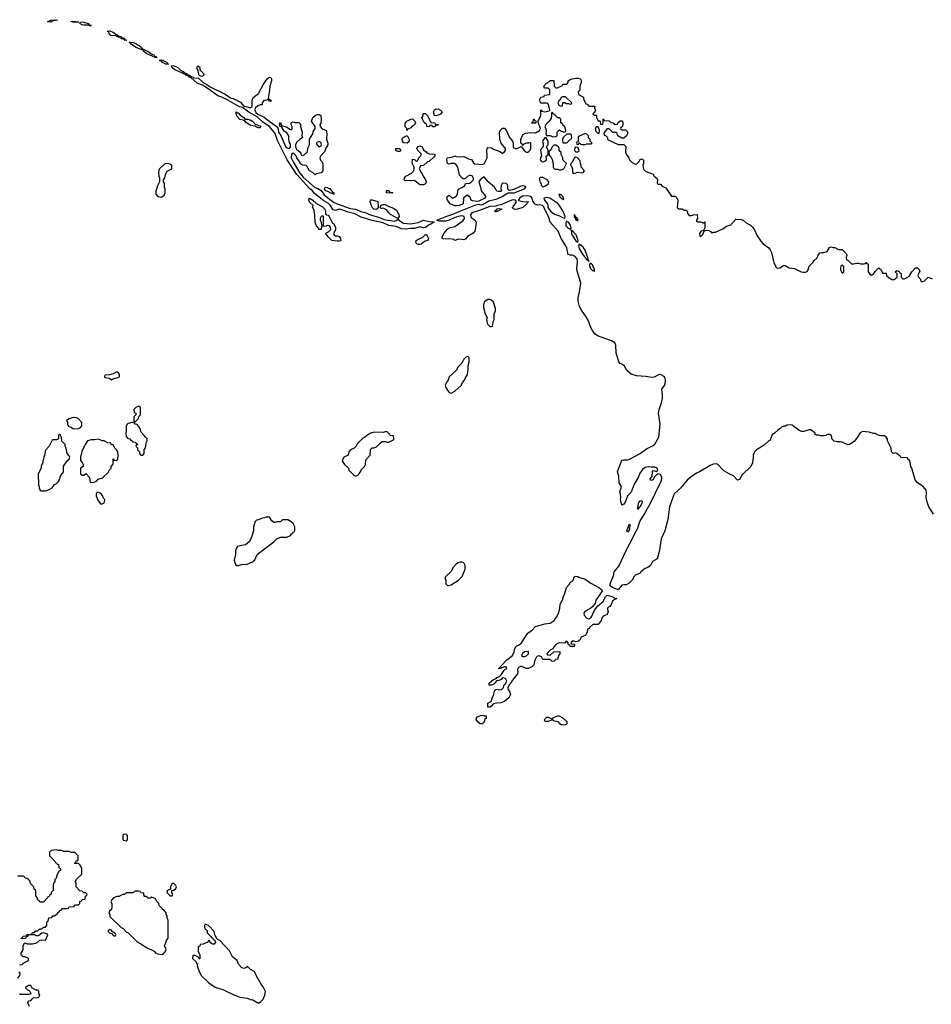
# Model space of a CAD drawing. Header units: inches. Extents: x 2528705 to 2676837, y 911742 to 1023252.
# Tile 13 of 143: x 2546530 to 2556461, y 935052 to 945774. Entities that reach past the tile are written whole.
import ezdxf

# ---------------------------------------------------------------- set-up
doc = ezdxf.new("R2010")
doc.units = ezdxf.units.IN
doc.header["$MEASUREMENT"] = 0
for name, color, linetype in [('C5943', 7, 'Continuous'), ('C5944', 7, 'Continuous'), ('C5953', 7, 'Continuous'), ('C5954', 7, 'Continuous')]:
    doc.layers.add(name, color=color, linetype=linetype)

msp = doc.modelspace()

# ---------------------------------------------------------------- linework, layer by layer
at = {"layer": 'C5943', "color": 5, "elevation": 60}
for points in [[(2548884, 940000), (2548881, 939990), (2548881, 939950), (2548866, 939890), (2548878, 939850), (2548890, 939832), (2548910, 939831), (2548950, 939842), (2549010, 939845), (2549068, 939872), (2549090, 939894), (2549118, 939950), (2549182, 940000)], [(2546530, 935482), (2546556, 935484), (2546576, 935504), (2546626, 935530), (2546626, 935550), (2546590, 935568), (2546568, 935568), (2546546, 935590), (2546546, 935610), (2546562, 935630), (2546568, 935652), (2546569, 935691), (2546582, 935718), (2546590, 935722), (2546612, 935712), (2546670, 935711), (2546718, 935722), (2546748, 935752), (2546764, 935756), (2546810, 935752), (2546838, 935810), (2546830, 935818), (2546790, 935829), (2546772, 935828), (2546750, 935808), (2546730, 935798), (2546710, 935798), (2546690, 935808), (2546633, 935807), (2546618, 935802), (2546614, 935790), (2546598, 935782), (2546592, 935768), (2546550, 935766), (2546547, 935773), (2546562, 935778), (2546570, 935794), (2546602, 935798), (2546608, 935812), (2546647, 935813), (2546662, 935818), (2546670, 935834), (2546690, 935834), (2546708, 935852), (2546727, 935853), (2546750, 935874), (2546770, 935874), (2546790, 935894), (2546810, 935894), (2546826, 935910), (2546826, 935950), (2546842, 935958), (2546847, 935993), (2546882, 935998), (2546890, 936014), (2546910, 936014), (2546930, 936034), (2546942, 936038), (2546950, 936054), (2546962, 936058), (2546970, 936074), (2546982, 936078), (2546990, 936094), (2547050, 936094), (2547062, 936098), (2547068, 936112), (2547122, 936118), (2547130, 936134), (2547170, 936134), (2547186, 936150), (2547186, 936170), (2547202, 936178), (2547210, 936194), (2547242, 936198), (2547246, 936230), (2547262, 936238), (2547266, 936250), (2547250, 936266), (2547230, 936266), (2547210, 936286), (2547187, 936287), (2547147, 936333), (2547146, 936370), (2547138, 936390), (2547150, 936414), (2547206, 936470), (2547207, 936527), (2547190, 936566), (2547170, 936586), (2547130, 936586), (2547126, 936590), (2547142, 936598), (2547147, 936613), (2547162, 936618), (2547166, 936630), (2547166, 936670), (2547130, 936706), (2547090, 936706), (2547070, 936718), (2547010, 936718), (2546987, 936727), (2546950, 936728), (2546930, 936735), (2546873, 936727), (2546854, 936710), (2546854, 936670), (2546914, 936610), (2546918, 936598), (2546933, 936593), (2546938, 936578), (2546953, 936573), (2546958, 936538), (2546974, 936530), (2546974, 936510), (2546958, 936502), (2546933, 936447), (2546932, 936428), (2546914, 936410), (2546914, 936390), (2546904, 936376), (2546894, 936350), (2546894, 936290), (2546874, 936270), (2546874, 936250), (2546858, 936242), (2546850, 936226), (2546838, 936222), (2546834, 936210), (2546790, 936166), (2546750, 936166), (2546742, 936182), (2546726, 936190), (2546726, 936210), (2546707, 936233), (2546706, 936290), (2546687, 936307), (2546686, 936330), (2546647, 936367), (2546642, 936402), (2546627, 936407), (2546622, 936422), (2546590, 936426), (2546582, 936442), (2546570, 936446), (2546510, 936446)], [(2546510, 935338), (2546533, 935367), (2546534, 935390), (2546526, 935406)], [(2546638, 935030), (2546618, 935070), (2546626, 935090), (2546650, 935094), (2546678, 935122), (2546730, 935125), (2546738, 935130), (2546748, 935150), (2546738, 935170), (2546738, 935190), (2546730, 935206), (2546710, 935208), (2546668, 935228), (2546650, 935258), (2546622, 935258), (2546610, 935246), (2546598, 935242), (2546594, 935230), (2546614, 935210), (2546638, 935198), (2546651, 935171), (2546650, 935166), (2546630, 935158), (2546540, 935160), (2546530, 935166)]]:
    msp.add_lwpolyline(points, dxfattribs=at)
for points in [[(2547690, 936906), (2547658, 936902), (2547654, 936890), (2547654, 936850), (2547658, 936838), (2547690, 936834), (2547702, 936838), (2547706, 936850), (2547706, 936890)], [(2548210, 936366), (2548190, 936366), (2548174, 936330), (2548173, 936307), (2548142, 936290), (2548132, 936270), (2548170, 936232), (2548190, 936234), (2548198, 936250), (2548188, 936268), (2548187, 936293), (2548210, 936294), (2548230, 936314), (2548238, 936330), (2548230, 936346)], [(2547830, 936286), (2547790, 936286), (2547778, 936282), (2547770, 936266), (2547690, 936266), (2547672, 936248), (2547653, 936247), (2547610, 936228), (2547590, 936228), (2547554, 936210), (2547530, 936186), (2547522, 936170), (2547533, 936147), (2547534, 936110), (2547530, 936086), (2547510, 936066), (2547502, 936050), (2547512, 936032), (2547514, 936010), (2547634, 935890), (2547657, 935877), (2547690, 935842), (2547711, 935831), (2547811, 935731), (2547850, 935711), (2547910, 935671), (2547994, 935630), (2548014, 935610), (2548030, 935602), (2548090, 935594), (2548116, 935624), (2548126, 935650), (2548108, 935690), (2548127, 935733), (2548128, 935750), (2548147, 935773), (2548146, 935970), (2548138, 935990), (2548136, 936016), (2548126, 936030), (2548126, 936050), (2548106, 936070), (2548102, 936082), (2548090, 936086), (2548080, 936100), (2548048, 936130), (2548046, 936150), (2548026, 936170), (2548010, 936206), (2547990, 936208), (2547970, 936218), (2547951, 936209), (2547930, 936209), (2547910, 936226), (2547890, 936226), (2547886, 936230), (2547882, 936262), (2547850, 936266), (2547842, 936282)], [(2547510, 935868), (2547492, 935850), (2547510, 935832), (2547538, 935818), (2547550, 935802), (2547570, 935794), (2547578, 935810), (2547570, 935826), (2547542, 935842), (2547530, 935858)], [(2548550, 935926), (2548542, 935910), (2548542, 935890), (2548550, 935874), (2548572, 935852), (2548574, 935830), (2548614, 935790), (2548618, 935778), (2548633, 935773), (2548638, 935758), (2548653, 935753), (2548662, 935730), (2548650, 935706), (2548630, 935706), (2548607, 935727), (2548602, 935742), (2548590, 935746), (2548573, 935727), (2548544, 935716), (2548530, 935706), (2548498, 935702), (2548493, 935687), (2548478, 935682), (2548474, 935670), (2548474, 935630), (2548493, 935587), (2548493, 935547), (2548487, 935547), (2548482, 935562), (2548456, 935576), (2548430, 935586), (2548418, 935582), (2548414, 935550), (2548453, 935513), (2548458, 935498), (2548472, 935492), (2548462, 935478), (2548462, 935470), (2548485, 935410), (2548510, 935362), (2548590, 935285), (2548660, 935240), (2548750, 935211), (2548871, 935151), (2548931, 935131), (2549010, 935119), (2549044, 935104), (2549070, 935101), (2549130, 935065), (2549158, 935082), (2549184, 935110), (2549202, 935150), (2549209, 935190), (2549182, 935242), (2549161, 935270), (2549105, 935365), (2549088, 935408), (2549046, 935430), (2549010, 935466), (2549004, 935456), (2548977, 935443), (2548949, 935449), (2548915, 935490), (2548898, 935530), (2548849, 935570), (2548816, 935636), (2548710, 935748), (2548682, 935762), (2548660, 935800), (2548650, 935846), (2548586, 935910)]]:
    msp.add_lwpolyline(points, close=True, dxfattribs=at)
at = {"layer": 'C5944', "color": 5}
for points, elevation in [([(2546870, 945747), (2546835, 945750), (2546870, 945771), (2546910, 945774), (2546942, 945770), (2546897, 945763), (2546883, 945757), (2546881, 945750)], 40), ([(2547113, 945747), (2547087, 945753), (2547110, 945759), (2547174, 945750), (2547170, 945748)], 40), ([(2547310, 945710), (2547286, 945710), (2547276, 945716), (2547267, 945713), (2547230, 945715), (2547210, 945720), (2547187, 945733), (2547194, 945746), (2547210, 945750), (2547230, 945748), (2547286, 945730), (2547284, 945724), (2547291, 945711), (2547314, 945710)], 40), ([(2547630, 945578), (2547625, 945585), (2547618, 945582), (2547589, 945590), (2547579, 945599), (2547522, 945602), (2547500, 945630), (2547499, 945639), (2547482, 945650), (2547508, 945652), (2547550, 945638), (2547578, 945618), (2547596, 945610), (2547600, 945600), (2547634, 945590), (2547638, 945582)], 40), ([(2547671, 945551), (2547686, 945554), (2547695, 945550), (2547690, 945548), (2547669, 945550), (2547664, 945564), (2547658, 945562), (2547634, 945570), (2547641, 945579), (2547670, 945572), (2547674, 945566)], 40), ([(2548020, 945360), (2548010, 945361), (2547979, 945370), (2547977, 945377), (2547908, 945408), (2547878, 945430), (2547878, 945438), (2547798, 945470), (2547739, 945510), (2547739, 945519), (2547722, 945530), (2547770, 945527), (2547796, 945516), (2547806, 945506), (2547833, 945493), (2547859, 945470), (2547862, 945462), (2547887, 945450), (2547886, 945446), (2547928, 945430), (2547957, 945410), (2547962, 945402), (2547990, 945390), (2547999, 945379), (2548021, 945370)], 40), ([(2548150, 945290), (2548123, 945290), (2548085, 945310), (2548080, 945320), (2548054, 945330), (2548061, 945339), (2548093, 945333), (2548103, 945323), (2548133, 945313), (2548137, 945297)], 40), ([(2548510, 945154), (2548487, 945167), (2548476, 945216), (2548461, 945250), (2548470, 945271), (2548490, 945262), (2548494, 945250), (2548491, 945230), (2548531, 945190), (2548537, 945170), (2548530, 945164)], 40), ([(2548901, 944761), (2548910, 944761), (2548933, 944733), (2548971, 944710), (2548978, 944698), (2548991, 944691), (2549014, 944690), (2549050, 944679), (2549067, 944670), (2549097, 944637), (2549122, 944630), (2549130, 944622), (2549150, 944618), (2549158, 944610), (2549150, 944598), (2549130, 944598), (2549110, 944604), (2549095, 944615), (2549050, 944623), (2549002, 944650), (2548978, 944678), (2548929, 944689), (2548900, 944720), (2548888, 944750), (2548888, 944770)], 40), ([(2549790, 944448), (2549765, 944435), (2549764, 944424), (2549771, 944410), (2549790, 944391), (2549810, 944398), (2549819, 944410), (2549810, 944438)], 40), ([(2548150, 944208), (2548110, 944206), (2548050, 944146), (2548045, 944135), (2548042, 944110), (2548045, 944070), (2548052, 944050), (2548052, 944010), (2548030, 943966), (2548022, 943930), (2548012, 943910), (2548013, 943873), (2548034, 943850), (2548070, 943842), (2548100, 943860), (2548115, 943885), (2548115, 943930), (2548108, 943952), (2548108, 943990), (2548098, 944010), (2548098, 944030), (2548110, 944054), (2548118, 944090), (2548136, 944124), (2548186, 944150), (2548186, 944190)], 60), ([(2549950, 943870), (2549946, 943886), (2549939, 943881), (2549930, 943883), (2549909, 943890), (2549899, 943899), (2549864, 943910), (2549849, 943930), (2549855, 943945), (2549870, 943951), (2549910, 943936), (2549938, 943898), (2549951, 943890)], 40), ([(2549830, 943638), (2549814, 943630), (2549802, 943610), (2549802, 943590), (2549814, 943570), (2549818, 943538), (2549830, 943534), (2549838, 943542), (2549838, 943630), (2549836, 943636)], 40), ([(2547590, 941938), (2547550, 941918), (2547507, 941907), (2547458, 941902), (2547454, 941890), (2547458, 941878), (2547510, 941872), (2547530, 941854), (2547550, 941862), (2547570, 941872), (2547587, 941873), (2547610, 941882), (2547618, 941890), (2547618, 941910), (2547606, 941930)], 60), ([(2547830, 941566), (2547794, 941550), (2547774, 941530), (2547778, 941498), (2547794, 941490), (2547794, 941470), (2547774, 941450), (2547774, 941410), (2547778, 941398), (2547790, 941394), (2547826, 941430), (2547827, 941453), (2547846, 941470), (2547846, 941550)], 60), ([(2547130, 941442), (2547102, 941438), (2547071, 941429), (2547042, 941410), (2547051, 941391), (2547052, 941370), (2547066, 941346), (2547090, 941338), (2547110, 941322), (2547120, 941320), (2547170, 941321), (2547188, 941330), (2547208, 941350), (2547208, 941388), (2547168, 941430), (2547150, 941439)], 60), ([(2547750, 941388), (2547706, 941374), (2547692, 941348), (2547692, 941290), (2547685, 941270), (2547690, 941234), (2547710, 941214), (2547734, 941210), (2547738, 941198), (2547754, 941190), (2547758, 941178), (2547790, 941174), (2547798, 941158), (2547813, 941153), (2547813, 941147), (2547798, 941142), (2547794, 941130), (2547813, 941113), (2547814, 941090), (2547834, 941070), (2547834, 941050), (2547850, 941034), (2547870, 941034), (2547886, 941050), (2547886, 941090), (2547896, 941104), (2547906, 941130), (2547907, 941167), (2547918, 941190), (2547918, 941210), (2547903, 941223), (2547888, 941248), (2547850, 941286), (2547846, 941314), (2547830, 941346), (2547810, 941366), (2547789, 941369), (2547782, 941382), (2547767, 941387)], 60), ([(2546970, 941258), (2546962, 941258), (2546954, 941250), (2546954, 941210), (2546930, 941198), (2546890, 941198), (2546885, 941195), (2546851, 941130), (2546812, 941088), (2546802, 941030), (2546792, 941010), (2546791, 940990), (2546782, 940970), (2546782, 940950), (2546765, 940915), (2546765, 940890), (2546732, 940830), (2546734, 940710), (2546742, 940690), (2546742, 940670), (2546752, 940652), (2546764, 940644), (2546810, 940645), (2546845, 940655), (2546883, 940677), (2546909, 940711), (2546930, 940722), (2546950, 940742), (2546968, 940770), (2546970, 940794), (2546990, 940834), (2547002, 940838), (2547007, 940853), (2547009, 940911), (2547049, 940971), (2547068, 940990), (2547075, 941010), (2547070, 941026), (2547046, 941050), (2547038, 941110), (2547026, 941130), (2547026, 941150), (2546990, 941186), (2546986, 941230)], 60), ([(2547390, 941208), (2547350, 941198), (2547310, 941198), (2547270, 941189), (2547243, 941150), (2547207, 941073), (2547192, 941012), (2547193, 940973), (2547210, 940954), (2547222, 940930), (2547222, 940910), (2547194, 940890), (2547194, 940830), (2547210, 940814), (2547230, 940814), (2547250, 940832), (2547254, 940830), (2547292, 940790), (2547293, 940753), (2547298, 940738), (2547330, 940734), (2547350, 940742), (2547366, 940750), (2547386, 940770), (2547434, 940786), (2547495, 940845), (2547510, 940874), (2547526, 940890), (2547526, 940910), (2547547, 940933), (2547548, 940992), (2547553, 940993), (2547558, 940978), (2547590, 940974), (2547598, 940990), (2547602, 941030), (2547599, 941070), (2547590, 941088), (2547566, 941110), (2547550, 941146), (2547530, 941146), (2547522, 941162), (2547490, 941168), (2547450, 941188), (2547429, 941189)], 60), ([(2547390, 940626), (2547370, 940626), (2547362, 940610), (2547362, 940590), (2547383, 940543), (2547410, 940502), (2547430, 940502), (2547446, 940510), (2547456, 940524), (2547458, 940550), (2547444, 940564), (2547434, 940594), (2547410, 940618)], 60)]:
    msp.add_lwpolyline(points, close=True, dxfattribs=dict(at, elevation=elevation))
for points, elevation in [([(2550000, 943707), (2549970, 943696), (2549944, 943704), (2549914, 943754), (2549893, 943773), (2549842, 943802), (2549741, 943881), (2549715, 943915), (2549690, 943932), (2549550, 944090), (2549444, 944250), (2549340, 944460), (2549314, 944534), (2549251, 944611), (2549179, 944659), (2549117, 944717), (2549026, 944766), (2548958, 944818), (2548926, 944826), (2548798, 944898), (2548732, 944932), (2548687, 944947), (2548594, 945014), (2548520, 945060), (2548464, 945084), (2548400, 945140), (2548376, 945150), (2548377, 945157), (2548339, 945170), (2548337, 945177), (2548310, 945186), (2548297, 945197), (2548221, 945230), (2548192, 945250), (2548186, 945266), (2548179, 945270), (2548186, 945274), (2548208, 945272), (2548230, 945263), (2548252, 945252), (2548283, 945223), (2548310, 945210), (2548318, 945198), (2548347, 945190), (2548345, 945185), (2548350, 945186), (2548357, 945177), (2548383, 945170), (2548383, 945163), (2548419, 945150), (2548423, 945143), (2548477, 945137), (2548529, 945089), (2548568, 945070), (2548605, 945045), (2548770, 944965), (2548825, 944925), (2548855, 944915), (2548937, 944877), (2548970, 944838), (2549030, 944820), (2549050, 944819), (2549062, 944830), (2549061, 944899), (2549074, 944926), (2549131, 944970), (2549186, 945074), (2549230, 945135), (2549250, 945148), (2549265, 945145), (2549272, 945132), (2549272, 945108), (2549255, 945050), (2549253, 945007), (2549238, 944918), (2549254, 944910), (2549258, 944898), (2549272, 944890), (2549270, 944886), (2549250, 944886), (2549242, 944902), (2549230, 944906), (2549222, 944898), (2549190, 944893), (2549171, 944870), (2549170, 944846), (2549150, 944847), (2549125, 944835), (2549094, 944810), (2549093, 944790), (2549103, 944763), (2549125, 944745), (2549194, 944714), (2549248, 944668), (2549320, 944620), (2549341, 944601), (2549350, 944550), (2549375, 944515), (2549428, 944388), (2549450, 944374), (2549467, 944373), (2549479, 944390), (2549479, 944420), (2549470, 944438), (2549463, 944470), (2549462, 944510), (2549442, 944542), (2549410, 944561), (2549385, 944605), (2549369, 944610), (2549362, 944638), (2549370, 944654), (2549384, 944624), (2549445, 944605), (2549470, 944582), (2549490, 944574), (2549498, 944590), (2549498, 944610), (2549487, 944633), (2549486, 944650), (2549490, 944654), (2549510, 944662), (2549530, 944654), (2549570, 944654), (2549592, 944632), (2549591, 944610), (2549606, 944550), (2549602, 944510), (2549612, 944490), (2549585, 944475), (2549544, 944436), (2549536, 944410), (2549536, 944390), (2549545, 944365), (2549570, 944342), (2549590, 944332), (2549598, 944298), (2549610, 944294), (2549630, 944302), (2549665, 944335), (2549670, 944374), (2549688, 944410), (2549688, 944472), (2549722, 944530), (2549726, 944554), (2549749, 944590), (2549749, 944610), (2549708, 944670), (2549724, 944710), (2549748, 944732), (2549770, 944742), (2549790, 944742), (2549810, 944730), (2549816, 944690), (2549811, 944649), (2549801, 944630), (2549802, 944610), (2549825, 944585), (2549867, 944567), (2549874, 944554), (2549877, 944530), (2549874, 944474), (2549887, 944430), (2549887, 944410), (2549866, 944374), (2549850, 944335), (2549806, 944290), (2549798, 944270), (2549806, 944246), (2549822, 944230), (2549832, 944210), (2549831, 944129), (2549814, 944106), (2549765, 944095), (2549750, 944086), (2549728, 944108), (2549688, 944130), (2549660, 944180), (2549650, 944188), (2549610, 944189), (2549590, 944205), (2549583, 944223), (2549550, 944269), (2549545, 944285), (2549517, 944317), (2549510, 944321), (2549490, 944309), (2549488, 944270), (2549508, 944228), (2549582, 944102), (2549618, 944058), (2549746, 943946), (2549777, 943937), (2549816, 943916), (2549848, 943868), (2549868, 943848), (2549949, 943789), (2549989, 943769), (2550000, 943765)], 40), ([(2550000, 943361), (2549990, 943361), (2549930, 943370), (2549889, 943410), (2549882, 943422), (2549868, 943430), (2549866, 943450), (2549895, 943465), (2549918, 943490), (2549916, 943516), (2549906, 943530), (2549885, 943535), (2549867, 943527), (2549818, 943522), (2549814, 943490), (2549789, 943490), (2549784, 943504), (2549762, 943530), (2549750, 943566), (2549747, 943647), (2549737, 943697), (2549724, 943730), (2549728, 943750), (2549689, 943789), (2549681, 943810), (2549688, 943830), (2549725, 943810), (2549736, 943795), (2549750, 943790), (2549757, 943777), (2549830, 943737), (2549856, 943710), (2549862, 943690), (2549862, 943662), (2549874, 943650), (2549890, 943645), (2549901, 943630), (2549938, 943558), (2549951, 943551), (2549971, 943510), (2549971, 943489), (2549954, 943450), (2549954, 943430), (2549970, 943422), (2549990, 943422), (2550000, 943417)], 40), ([(2549182, 940000), (2549298, 940090), (2549330, 940122), (2549370, 940138), (2549440, 940140), (2549482, 940158), (2549490, 940174), (2549502, 940178), (2549510, 940194), (2549522, 940198), (2549527, 940213), (2549528, 940250), (2549508, 940288), (2549488, 940308), (2549450, 940328), (2549393, 940327), (2549370, 940308), (2549330, 940308), (2549310, 940298), (2549300, 940300), (2549276, 940316), (2549250, 940358), (2549210, 940358), (2549192, 940348), (2549173, 940347), (2549132, 940328), (2549110, 940326), (2549093, 940307), (2549092, 940290), (2549084, 940276), (2549078, 940250), (2549078, 940210), (2549051, 940130), (2549031, 940089), (2548990, 940055), (2548930, 940045), (2548904, 940036), (2548887, 940013), (2548884, 940000)], 60)]:
    msp.add_lwpolyline(points, dxfattribs=dict(at, elevation=elevation))
at = {"layer": 'C5953', "color": 5, "elevation": 40}
msp.add_lwpolyline([(2553498, 940000), (2553493, 939967), (2553475, 939905), (2553425, 939875), (2553402, 939830), (2553372, 939810), (2553342, 939798), (2553298, 939762), (2553290, 939749), (2553242, 939730), (2553222, 939710), (2553202, 939670), (2553170, 939638), (2553138, 939622), (2553110, 939622), (2553090, 939615), (2553050, 939567), (2552989, 939590), (2552964, 939610), (2552964, 939630), (2553003, 939730), (2553004, 939750), (2553010, 939766), (2553057, 939823), (2553139, 940000)], dxfattribs=at)
at = {"layer": 'C5953', "color": 5}
for points, elevation in [([(2551350, 939868), (2551330, 939868), (2551302, 939858), (2551280, 939840), (2551250, 939806), (2551230, 939766), (2551170, 939706), (2551162, 939690), (2551172, 939670), (2551174, 939630), (2551190, 939614), (2551210, 939614), (2551230, 939622), (2551310, 939672), (2551350, 939712), (2551382, 939790), (2551382, 939830), (2551370, 939858)], 60), ([(2552730, 939251), (2552750, 939262), (2552762, 939278), (2552790, 939346), (2552829, 939390), (2552884, 939435), (2552910, 939490), (2552930, 939507), (2552992, 939490), (2553015, 939475), (2553034, 939470), (2552992, 939448), (2552975, 939405), (2552957, 939383), (2552934, 939370), (2552934, 939350), (2552942, 939330), (2552930, 939298), (2552896, 939284), (2552885, 939275), (2552876, 939264), (2552865, 939230), (2552830, 939189), (2552773, 939187), (2552740, 939160), (2552730, 939146), (2552718, 939142), (2552712, 939110), (2552692, 939070), (2552642, 939050), (2552638, 939030), (2552622, 939010), (2552610, 939002), (2552590, 938998), (2552570, 939006), (2552550, 939006), (2552534, 938990), (2552538, 938978), (2552573, 938973), (2552570, 938948), (2552527, 938947), (2552522, 938962), (2552507, 938967), (2552506, 938990), (2552490, 939006), (2552478, 939002), (2552470, 938986), (2552407, 938987), (2552372, 938970), (2552352, 938950), (2552337, 938923), (2552310, 938908), (2552274, 938870), (2552278, 938858), (2552310, 938854), (2552348, 938892), (2552413, 938893), (2552414, 938870), (2552404, 938856), (2552393, 938827), (2552391, 938809), (2552372, 938808), (2552354, 938790), (2552330, 938786), (2552310, 938806), (2552230, 938808), (2552215, 938835), (2552190, 938848), (2552170, 938842), (2552158, 938830), (2552141, 938799), (2552131, 938750), (2552110, 938729), (2552068, 938708), (2552048, 938708), (2551994, 938734), (2551970, 938722), (2551958, 938710), (2551953, 938693), (2551958, 938670), (2551952, 938650), (2551897, 938583), (2551882, 938550), (2551865, 938535), (2551845, 938495), (2551846, 938486), (2551871, 938450), (2551876, 938430), (2551871, 938410), (2551859, 938390), (2551810, 938349), (2551770, 938337), (2551727, 938333), (2551695, 938325), (2551683, 938317), (2551670, 938298), (2551650, 938288), (2551629, 938289), (2551629, 938330), (2551670, 938354), (2551678, 938390), (2551690, 938414), (2551707, 938473), (2551718, 938482), (2551730, 938485), (2551762, 938478), (2551778, 938482), (2551799, 938501), (2551809, 938531), (2551820, 938540), (2551838, 938570), (2551822, 938602), (2551790, 938606), (2551774, 938590), (2551750, 938578), (2551725, 938575), (2551697, 938543), (2551673, 938527), (2551646, 938526), (2551645, 938545), (2551650, 938555), (2551690, 938591), (2551720, 938600), (2551729, 938611), (2551758, 938622), (2551777, 938643), (2551808, 938692), (2551818, 938702), (2551833, 938707), (2551836, 938716), (2551830, 938726), (2551810, 938726), (2551782, 938718), (2551771, 938709), (2551746, 938710), (2551762, 938718), (2551766, 938730), (2551780, 938740), (2551836, 938804), (2551898, 938850), (2551918, 938890), (2551920, 938920), (2551935, 938945), (2551944, 938956), (2551972, 938968), (2551995, 938990), (2552066, 939094), (2552115, 939130), (2552150, 939165), (2552250, 939196), (2552310, 939201), (2552354, 939230), (2552366, 939254), (2552382, 939270), (2552402, 939318), (2552414, 939366), (2552418, 939410), (2552449, 939471), (2552449, 939490), (2552465, 939515), (2552485, 939590), (2552516, 939624), (2552530, 939651), (2552556, 939664), (2552575, 939710), (2552590, 939715), (2552609, 939710), (2552622, 939702), (2552690, 939682), (2552750, 939638), (2552840, 939590), (2552867, 939570), (2552875, 939550), (2552807, 939453), (2552798, 939422), (2552775, 939385), (2552753, 939367), (2552686, 939330), (2552676, 939310), (2552679, 939290), (2552710, 939256)], 40), ([(2552073, 938893), (2552030, 938889), (2552008, 938872), (2551998, 938850), (2552010, 938838), (2552030, 938839), (2552050, 938847), (2552073, 938870)], 40), ([(2551590, 938194), (2551610, 938194), (2551610, 938166), (2551598, 938162), (2551590, 938126), (2551578, 938122), (2551570, 938108), (2551548, 938108), (2551523, 938123), (2551502, 938150), (2551508, 938170), (2551516, 938184), (2551550, 938198), (2551570, 938202)], 40), ([(2552410, 938189), (2552390, 938189), (2552334, 938170), (2552334, 938150), (2552344, 938144), (2552391, 938131), (2552412, 938110), (2552430, 938101), (2552470, 938096), (2552490, 938106), (2552494, 938110), (2552495, 938130), (2552450, 938169)], 60), ([(2552290, 938175), (2552270, 938175), (2552245, 938150), (2552250, 938134), (2552290, 938134), (2552310, 938142), (2552326, 938150), (2552322, 938162)], 60)]:
    msp.add_lwpolyline(points, close=True, dxfattribs=dict(at, elevation=elevation))
at = {"layer": 'C5954', "color": 5, "elevation": 40}
for points in [[(2553139, 940000), (2553150, 940024), (2553200, 940110), (2553227, 940173), (2553264, 940236), (2553285, 940310), (2553334, 940386), (2553403, 940510), (2553518, 940750), (2553524, 940776), (2553524, 940790), (2553516, 940816), (2553510, 940823), (2553490, 940830), (2553470, 940820), (2553445, 940795), (2553430, 940762), (2553410, 940756), (2553393, 940770), (2553421, 940799), (2553424, 940856), (2553430, 940866), (2553470, 940853), (2553482, 940870), (2553475, 940890), (2553450, 940902), (2553410, 940900), (2553384, 940904), (2553343, 940897), (2553320, 940880), (2553285, 940835), (2553269, 940790), (2553222, 940718), (2553192, 940630), (2553151, 940589), (2553130, 940526), (2553110, 940499), (2553090, 940488), (2553074, 940550), (2553079, 940570), (2553075, 940610), (2553069, 940630), (2553085, 940690), (2553059, 940730), (2553056, 940804), (2553044, 940850), (2553090, 940976), (2553110, 940983), (2553150, 940983), (2553172, 940988), (2553290, 941051), (2553357, 941103), (2553430, 941137), (2553448, 941152), (2553493, 941227), (2553508, 941370), (2553490, 941490), (2553491, 941509), (2553495, 941530), (2553519, 941590), (2553531, 941650), (2553534, 941690), (2553526, 941750), (2553554, 941790), (2553563, 941810), (2553564, 941850), (2553557, 941877), (2553549, 941890), (2553510, 941909), (2553490, 941907), (2553440, 941880), (2553410, 941877), (2553350, 941890), (2553250, 941896), (2553190, 941916), (2553146, 941950), (2553120, 942000), (2553098, 942018), (2553070, 942029), (2553055, 942050), (2553028, 942148), (2553025, 942230), (2553015, 942255), (2552978, 942278), (2552826, 942330), (2552800, 942350), (2552770, 942390), (2552750, 942421), (2552721, 942501), (2552700, 942540), (2552649, 942610), (2552628, 942650), (2552612, 942710), (2552612, 942750), (2552630, 942810), (2552644, 942910), (2552603, 943037), (2552599, 943070), (2552606, 943134), (2552603, 943170), (2552578, 943198), (2552550, 943209), (2552528, 943210), (2552510, 943219), (2552501, 943230), (2552492, 943292), (2552427, 943390), (2552396, 943470), (2552309, 943570), (2552297, 943617), (2552250, 943706), (2552238, 943738), (2552229, 943749), (2552226, 943750), (2552190, 943757), (2552170, 943754), (2552146, 943766), (2552119, 943799), (2552113, 943830), (2552097, 943850), (2552057, 943857), (2552010, 943853), (2551973, 943830), (2551967, 943813), (2551961, 943810), (2551966, 943806), (2552010, 943794), (2552074, 943790), (2552058, 943782), (2552054, 943770), (2552011, 943730), (2551952, 943710), (2551929, 943709), (2551910, 943715), (2551895, 943730), (2551904, 943736), (2551909, 943750), (2551922, 943758), (2551941, 943790), (2551930, 943810), (2551910, 943813), (2551890, 943810), (2551770, 943760), (2551730, 943752), (2551716, 943744), (2551650, 943741), (2551557, 943703), (2551457, 943670), (2551441, 943650), (2551445, 943630), (2551450, 943621), (2551491, 943590), (2551501, 943570), (2551496, 943510), (2551488, 943472), (2551470, 943450), (2551410, 943415), (2551390, 943388), (2551370, 943377), (2551315, 943385), (2551298, 943382), (2551270, 943369), (2551259, 943379), (2551243, 943383), (2551147, 943387), (2551134, 943394), (2551133, 943410), (2551155, 943450), (2551190, 943492), (2551210, 943506), (2551270, 943523), (2551356, 943584), (2551376, 943610), (2551373, 943633), (2551350, 943638), (2551326, 943634), (2551270, 943619), (2551210, 943590), (2551170, 943580), (2551101, 943581), (2551084, 943584), (2551076, 943590), (2551184, 943636), (2551250, 943655), (2551300, 943680), (2551500, 943760), (2551530, 943764), (2551550, 943760), (2551570, 943762), (2551639, 943801), (2551730, 943822), (2551786, 943850), (2551837, 943883), (2551852, 943888), (2551917, 943890), (2552030, 943931), (2552044, 943950), (2552030, 943960), (2552010, 943964), (2551981, 943959), (2551914, 943926), (2551870, 943913), (2551858, 943918), (2551849, 943929), (2551846, 943966), (2551839, 943979), (2551828, 943990), (2551804, 943996), (2551786, 943990), (2551776, 943970), (2551771, 943931), (2551778, 943910), (2551770, 943904), (2551742, 943902), (2551727, 943907), (2551718, 943930), (2551702, 943950), (2551634, 944010), (2551590, 944062), (2551545, 944030), (2551531, 944010), (2551551, 943951), (2551558, 943910), (2551607, 943850), (2551597, 943830), (2551530, 943798), (2551510, 943795), (2551462, 943802), (2551448, 943808), (2551438, 943838), (2551410, 943862), (2551390, 943854), (2551365, 943830), (2551362, 943770), (2551322, 943750), (2551290, 943746), (2551270, 943749), (2551218, 943770), (2551189, 943810), (2551184, 943830), (2551190, 943854), (2551210, 943862), (2551225, 943845), (2551250, 943831), (2551270, 943841), (2551290, 943856), (2551299, 943870), (2551303, 943910), (2551312, 943928), (2551355, 943950), (2551378, 943970), (2551388, 943992), (2551430, 943996), (2551450, 944006), (2551475, 944030), (2551475, 944045), (2551462, 944070), (2551450, 944079), (2551430, 944079), (2551412, 944070), (2551391, 944049), (2551370, 944038), (2551349, 944049), (2551322, 944082), (2551302, 944170), (2551280, 944200), (2551268, 944208), (2551230, 944209), (2551210, 944202), (2551190, 944208), (2551182, 944250), (2551188, 944270), (2551250, 944282), (2551270, 944292), (2551285, 944285), (2551330, 944281), (2551370, 944285), (2551420, 944260), (2551451, 944251), (2551474, 944214), (2551490, 944203), (2551570, 944196), (2551590, 944206), (2551621, 944270), (2551624, 944290), (2551618, 944350), (2551624, 944376), (2551630, 944382), (2551670, 944378), (2551690, 944365), (2551759, 944339), (2551790, 944321), (2551808, 944330), (2551822, 944350), (2551822, 944370), (2551775, 944430), (2551762, 944470), (2551758, 944550), (2551770, 944574), (2551790, 944594), (2551810, 944594), (2551831, 944570), (2551865, 944490), (2551898, 944450), (2551905, 944430), (2551905, 944390), (2551910, 944382), (2551930, 944372), (2551950, 944372), (2551994, 944394), (2552030, 944345), (2552050, 944332), (2552070, 944332), (2552090, 944352), (2552099, 944370), (2552098, 944430), (2552090, 944438), (2552072, 944428), (2552050, 944428), (2552022, 944418), (2552006, 944406), (2552002, 944422), (2551988, 944430), (2551988, 944470), (2551995, 944490), (2552016, 944524), (2552040, 944540), (2552090, 944545), (2552150, 944542), (2552193, 944567), (2552202, 944590), (2552198, 944610), (2552180, 944640), (2552178, 944670), (2552206, 944730), (2552207, 944793), (2552214, 944790), (2552218, 944778), (2552250, 944772), (2552298, 944782), (2552306, 944790), (2552295, 944835), (2552282, 944862), (2552270, 944866), (2552210, 944866), (2552200, 944880), (2552198, 944910), (2552206, 944930), (2552242, 944938), (2552248, 944952), (2552302, 944958), (2552306, 944970), (2552306, 945010), (2552287, 945027), (2552248, 945028), (2552238, 945050), (2552270, 945082), (2552300, 945100), (2552309, 945111), (2552350, 945112), (2552354, 945050), (2552370, 945034), (2552390, 945034), (2552442, 945058), (2552448, 945072), (2552490, 945074), (2552506, 945090), (2552506, 945110), (2552520, 945120), (2552550, 945132), (2552590, 945138), (2552617, 945137), (2552634, 945130), (2552642, 945122), (2552645, 945110), (2552645, 945090), (2552632, 945050), (2552632, 945008), (2552614, 944990), (2552618, 944958), (2552671, 944931), (2552673, 944913), (2552698, 944858), (2552713, 944853), (2552730, 944834), (2552790, 944834), (2552794, 944830), (2552792, 944810), (2552802, 944790), (2552800, 944780), (2552793, 944767), (2552774, 944750), (2552790, 944734), (2552810, 944734), (2552814, 944730), (2552814, 944710), (2552830, 944674), (2552850, 944674), (2552854, 944670), (2552858, 944638), (2552870, 944634), (2552882, 944638), (2552886, 944650), (2552886, 944690), (2552890, 944694), (2552898, 944678), (2552950, 944672), (2552970, 944654), (2552994, 944650), (2553010, 944634), (2553042, 944638), (2553046, 944650), (2553070, 944674), (2553090, 944672), (2553100, 944660), (2553102, 944630), (2553093, 944607), (2553078, 944602), (2553074, 944590), (2553078, 944578), (2553090, 944574), (2553130, 944574), (2553150, 944554), (2553151, 944530), (2553142, 944510), (2553110, 944486), (2553090, 944486), (2553046, 944510), (2553038, 944538), (2553030, 944546), (2552990, 944546), (2552950, 944586), (2552930, 944586), (2552904, 944556), (2552894, 944530), (2552898, 944518), (2552913, 944513), (2552934, 944490), (2552934, 944470), (2553050, 944414), (2553110, 944414), (2553132, 944392), (2553131, 944330), (2553138, 944310), (2553165, 944270), (2553171, 944251), (2553201, 944221), (2553230, 944205), (2553250, 944202), (2553275, 944225), (2553290, 944251), (2553310, 944258), (2553316, 944256), (2553324, 944244), (2553325, 944210), (2553318, 944190), (2553325, 944145), (2553346, 944126), (2553390, 944105), (2553431, 944091), (2553442, 944070), (2553472, 944050), (2553478, 944030), (2553474, 943990), (2553490, 943982), (2553510, 943982), (2553530, 943962), (2553570, 943942), (2553630, 943854), (2553671, 943851), (2553690, 943834), (2553698, 943810), (2553694, 943730), (2553710, 943714), (2553747, 943713), (2553770, 943702), (2553790, 943702), (2553802, 943690), (2553804, 943664), (2553822, 943642), (2553850, 943642), (2553871, 943651), (2553910, 943652), (2553914, 943610), (2553902, 943590), (2553902, 943582), (2553910, 943574), (2553950, 943574), (2553970, 943562), (2553978, 943562), (2553993, 943573), (2553992, 943508), (2553980, 943480), (2553954, 943470), (2553934, 943450), (2553938, 943418), (2553950, 943414), (2553970, 943434), (2553986, 943470), (2553982, 943478), (2553990, 943474), (2554010, 943482), (2554037, 943477), (2554064, 943464), (2554070, 943454), (2554090, 943462), (2554110, 943462), (2554190, 943496), (2554230, 943525), (2554278, 943542), (2554330, 943601), (2554390, 943599), (2554410, 943590), (2554443, 943563), (2554490, 943536), (2554510, 943517), (2554530, 943493), (2554562, 943422), (2554603, 943363), (2554630, 943335), (2554691, 943290), (2554705, 943270), (2554718, 943238), (2554746, 943130), (2554770, 943076), (2554790, 943068), (2554810, 943071), (2554850, 943099), (2554870, 943099), (2554914, 943074), (2554970, 943065), (2555042, 943030), (2555070, 943025), (2555090, 943024), (2555109, 943031), (2555119, 943050), (2555130, 943092), (2555169, 943131), (2555182, 943150), (2555219, 943181), (2555229, 943211), (2555246, 943234), (2555270, 943241), (2555290, 943238), (2555326, 943250), (2555350, 943292), (2555370, 943302), (2555390, 943294), (2555410, 943294), (2555450, 943272), (2555491, 943271), (2555532, 943230), (2555542, 943210), (2555534, 943190), (2555538, 943158), (2555550, 943154), (2555590, 943114), (2555614, 943114), (2555650, 943122), (2555670, 943122), (2555690, 943114), (2555730, 943114), (2555742, 943118), (2555750, 943132), (2555754, 943130), (2555758, 943118), (2555772, 943112), (2555774, 943030), (2555790, 943002), (2555810, 942994), (2555830, 943002), (2555849, 943031), (2555890, 943074), (2555914, 943050), (2555930, 943014), (2555970, 943014), (2555972, 942990), (2556002, 942962), (2556030, 942945), (2556056, 942944), (2556088, 942970), (2556087, 943007), (2556068, 943030), (2556080, 943040), (2556090, 943042), (2556110, 943034), (2556118, 943018), (2556134, 943010), (2556134, 942970), (2556150, 942954), (2556170, 942954), (2556206, 942970), (2556228, 942992), (2556248, 943030), (2556290, 943074), (2556310, 943072), (2556330, 943054), (2556334, 943030), (2556324, 943016), (2556314, 942990), (2556322, 942970), (2556342, 942950), (2556346, 942926), (2556350, 942922), (2556370, 942922), (2556386, 942930), (2556428, 942972), (2556470, 942954)], [(2550000, 943765), (2550130, 943719), (2550190, 943710), (2550246, 943686), (2550295, 943675), (2550350, 943649), (2550450, 943621), (2550499, 943599), (2550610, 943581), (2550641, 943590), (2550649, 943610), (2550570, 943652), (2550550, 943670), (2550525, 943705), (2550490, 943722), (2550470, 943718), (2550462, 943722), (2550458, 943730), (2550467, 943753), (2550490, 943762), (2550510, 943762), (2550543, 943743), (2550601, 943721), (2550637, 943697), (2550659, 943650), (2550663, 943630), (2550651, 943610), (2550661, 943590), (2550710, 943558), (2550790, 943552), (2550870, 943567), (2550930, 943590), (2550990, 943576), (2551034, 943574), (2551046, 943570), (2551033, 943567), (2551016, 943550), (2550983, 943537), (2550950, 943512), (2550930, 943508), (2550890, 943519), (2550830, 943501), (2550790, 943501), (2550730, 943493), (2550690, 943496), (2550630, 943521), (2550550, 943533), (2550490, 943561), (2550369, 943589), (2550250, 943624), (2550181, 943661), (2550110, 943679), (2550030, 943709), (2550010, 943711), (2550000, 943707)], [(2550000, 943417), (2550010, 943412), (2550025, 943390), (2550030, 943369), (2550010, 943361), (2550000, 943361)], [(2556484, 940390), (2556432, 940470), (2556418, 940510), (2556403, 940570), (2556408, 940630), (2556403, 940650), (2556391, 940671), (2556373, 940690), (2556311, 940731), (2556285, 940765), (2556249, 940890), (2556239, 940910), (2556226, 940970), (2556206, 940990), (2556202, 941002), (2556130, 941008), (2556122, 941022), (2556086, 941050), (2556070, 941058), (2556046, 941050), (2556028, 941068), (2556022, 941110), (2555984, 941190), (2555982, 941210), (2555969, 941229), (2555950, 941242), (2555910, 941242), (2555870, 941255), (2555850, 941269), (2555830, 941269), (2555784, 941284), (2555710, 941289), (2555686, 941274), (2555646, 941214), (2555619, 941181), (2555571, 941150), (2555550, 941146), (2555490, 941174), (2555470, 941178), (2555430, 941176), (2555404, 941184), (2555378, 941210), (2555378, 941230), (2555370, 941246), (2555356, 941256), (2555330, 941258), (2555314, 941250), (2555314, 941246), (2555298, 941242), (2555258, 941242), (2555230, 941249), (2555209, 941249), (2555196, 941256), (2555194, 941270), (2555150, 941309), (2555130, 941309), (2555071, 941289), (2555049, 941289), (2555020, 941300), (2554990, 941328), (2554963, 941343), (2554950, 941358), (2554930, 941362), (2554890, 941358), (2554872, 941348), (2554853, 941347), (2554830, 941338), (2554810, 941318), (2554792, 941308), (2554754, 941270), (2554726, 941254), (2554705, 941195), (2554690, 941189), (2554640, 941140), (2554556, 941090), (2554535, 941070), (2554519, 941030), (2554521, 941010), (2554511, 940950), (2554494, 940910), (2554401, 940819), (2554370, 940766), (2554350, 940760), (2554306, 940806), (2554250, 940833), (2554202, 940862), (2554130, 940935), (2554110, 940938), (2554085, 940935), (2554050, 940919), (2553936, 940850), (2553904, 940836), (2553843, 940797), (2553801, 940759), (2553730, 940674), (2553659, 940610), (2553607, 940470), (2553592, 940330), (2553558, 940210), (2553518, 940122), (2553498, 940000)]]:
    msp.add_lwpolyline(points, dxfattribs=at)
at = {"layer": 'C5954', "color": 5}
for points, elevation in [([(2552476, 944936), (2552444, 944936), (2552430, 944926), (2552418, 944902), (2552402, 944890), (2552394, 944870), (2552405, 944845), (2552430, 944834), (2552442, 944838), (2552446, 944870), (2552450, 944874), (2552470, 944874), (2552482, 944862), (2552510, 944862), (2552530, 944854), (2552542, 944858), (2552546, 944870)], 40), ([(2551050, 944608), (2551028, 944608), (2551022, 944622), (2551010, 944626), (2550998, 944622), (2550992, 944608), (2550966, 944610), (2550966, 944630), (2550936, 944656), (2550918, 944690), (2550918, 944698), (2550906, 944710), (2550922, 944718), (2550926, 944750), (2550930, 944754), (2550950, 944754), (2550974, 944730), (2551010, 944654), (2551052, 944652), (2551058, 944638), (2551093, 944633), (2551090, 944626), (2551058, 944622)], 40), ([(2551070, 944728), (2551046, 944730), (2551046, 944750), (2551038, 944770), (2551040, 944780), (2551048, 944792), (2551060, 944800), (2551090, 944802), (2551114, 944790), (2551134, 944770), (2551113, 944747)], 40), ([(2552330, 944766), (2552322, 944758), (2552325, 944730), (2552320, 944700), (2552295, 944665), (2552264, 944636), (2552251, 944610), (2552265, 944570), (2552262, 944530), (2552270, 944514), (2552310, 944514), (2552330, 944502), (2552350, 944498), (2552370, 944502), (2552386, 944510), (2552386, 944550), (2552410, 944574), (2552424, 944564), (2552450, 944554), (2552470, 944554), (2552478, 944562), (2552476, 944584), (2552470, 944606), (2552447, 944627), (2552442, 944642), (2552426, 944650), (2552426, 944690), (2552410, 944706), (2552387, 944707), (2552382, 944722), (2552367, 944727), (2552362, 944742), (2552347, 944747)], 40), ([(2550750, 944566), (2550746, 944570), (2550746, 944590), (2550729, 944609), (2550729, 944650), (2550749, 944671), (2550790, 944692), (2550810, 944694), (2550834, 944670), (2550842, 944650), (2550831, 944629), (2550805, 944615), (2550790, 944598), (2550758, 944582)], 40), ([(2552110, 944646), (2552110, 944654), (2552122, 944658), (2552126, 944690), (2552134, 944690), (2552138, 944678), (2552153, 944673), (2552154, 944650), (2552150, 944646)], 40), ([(2552530, 944526), (2552490, 944526), (2552452, 944490), (2552442, 944470), (2552442, 944450), (2552450, 944434), (2552490, 944432), (2552530, 944474), (2552542, 944478), (2552546, 944490), (2552542, 944522)], 40), ([(2552690, 944535), (2552618, 944502), (2552614, 944490), (2552614, 944446), (2552598, 944442), (2552594, 944430), (2552598, 944418), (2552610, 944414), (2552622, 944418), (2552626, 944434), (2552633, 944433), (2552638, 944418), (2552650, 944414), (2552690, 944414), (2552710, 944422), (2552750, 944422), (2552766, 944430), (2552746, 944450), (2552746, 944470), (2552728, 944488), (2552728, 944510), (2552710, 944528)], 40), ([(2552830, 944606), (2552810, 944606), (2552802, 944590), (2552804, 944564), (2552830, 944534), (2552842, 944538), (2552846, 944570)], 40), ([(2550750, 944428), (2550710, 944435), (2550699, 944450), (2550695, 944470), (2550698, 944482), (2550706, 944490), (2550750, 944514), (2550772, 944470), (2550772, 944448)], 40), ([(2552250, 944488), (2552230, 944458), (2552227, 944447), (2552233, 944427), (2552234, 944390), (2552212, 944368), (2552202, 944350), (2552214, 944290), (2552205, 944275), (2552201, 944250), (2552210, 944232), (2552230, 944226), (2552250, 944232), (2552268, 944250), (2552266, 944290), (2552282, 944298), (2552286, 944310), (2552286, 944350), (2552276, 944376), (2552266, 944390), (2552287, 944413), (2552288, 944450), (2552267, 944487)], 40), ([(2552370, 944408), (2552350, 944408), (2552332, 944390), (2552314, 944350), (2552298, 944342), (2552294, 944330), (2552298, 944298), (2552314, 944290), (2552332, 944252), (2552333, 944233), (2552342, 944210), (2552342, 944170), (2552350, 944154), (2552365, 944145), (2552390, 944145), (2552410, 944138), (2552430, 944138), (2552450, 944145), (2552458, 944150), (2552486, 944210), (2552446, 944250), (2552446, 944270), (2552428, 944308), (2552427, 944327), (2552408, 944348), (2552408, 944370), (2552398, 944390)], 40), ([(2550650, 944338), (2550626, 944350), (2550629, 944370), (2550671, 944371), (2550682, 944350), (2550670, 944338)], 40), ([(2550890, 943975), (2550830, 944022), (2550782, 944018), (2550725, 944025), (2550718, 944030), (2550722, 944050), (2550738, 944070), (2550798, 944102), (2550822, 944130), (2550829, 944150), (2550829, 944170), (2550807, 944213), (2550810, 944254), (2550832, 944252), (2550850, 944234), (2550862, 944238), (2550878, 944270), (2550898, 944290), (2550908, 944310), (2550869, 944349), (2550858, 944370), (2550870, 944394), (2550890, 944402), (2550910, 944392), (2550932, 944352), (2550957, 944337), (2550965, 944325), (2550993, 944313), (2551054, 944310), (2551054, 944290), (2550992, 944230), (2550972, 944228), (2550930, 944186), (2550898, 944182), (2550884, 944156), (2550882, 944150), (2550902, 944110), (2550916, 944096), (2550925, 944070), (2550951, 944030), (2550958, 944010), (2550950, 943988), (2550930, 943975)], 40), ([(2552610, 944386), (2552578, 944382), (2552574, 944350), (2552590, 944334), (2552610, 944334), (2552622, 944338), (2552626, 944350)], 40), ([(2552590, 944278), (2552570, 944266), (2552552, 944228), (2552533, 944207), (2552532, 944190), (2552541, 944181), (2552551, 944151), (2552552, 944110), (2552570, 944098), (2552610, 944114), (2552650, 944107), (2552670, 944112), (2552682, 944130), (2552648, 944168), (2552647, 944187), (2552638, 944210), (2552636, 944236), (2552606, 944270)], 40), ([(2552230, 944057), (2552203, 944057), (2552192, 944050), (2552191, 944030), (2552201, 944001), (2552211, 943990), (2552212, 943972), (2552230, 943954), (2552250, 943961), (2552270, 943971), (2552289, 943990), (2552294, 944010), (2552275, 944030)], 40), ([(2550590, 943886), (2550530, 943888), (2550526, 943890), (2550526, 943910), (2550530, 943914), (2550550, 943914), (2550558, 943898), (2550590, 943894), (2550594, 943890)], 40), ([(2552406, 943874), (2552403, 943870), (2552407, 943867), (2552411, 943850), (2552423, 943843), (2552430, 943829), (2552445, 943825), (2552450, 943811), (2552458, 943822), (2552446, 943850), (2552430, 943866)], 40), ([(2550410, 943709), (2550389, 943710), (2550369, 943730), (2550349, 943790), (2550350, 943812), (2550370, 943812), (2550433, 943793), (2550434, 943730), (2550424, 943716)], 40), ([(2552270, 943838), (2552239, 943830), (2552248, 943808), (2552281, 943770), (2552285, 943750), (2552282, 943730), (2552311, 943691), (2552356, 943656), (2552410, 943640), (2552450, 943615), (2552470, 943612), (2552472, 943630), (2552450, 943686), (2552412, 943752), (2552392, 943772), (2552305, 943830)], 40), ([(2551710, 943686), (2551702, 943690), (2551719, 943701), (2551730, 943714), (2551757, 943717), (2551782, 943710), (2551730, 943687)], 40), ([(2552490, 943581), (2552483, 943577), (2552478, 943562), (2552481, 943530), (2552505, 943505), (2552519, 943499), (2552530, 943485), (2552535, 943485), (2552532, 943492), (2552536, 943504), (2552530, 943536), (2552510, 943568), (2552494, 943574)], 40), ([(2552570, 943653), (2552570, 943625), (2552580, 943620), (2552590, 943595), (2552596, 943596), (2552610, 943583), (2552614, 943590), (2552610, 943602), (2552604, 943604), (2552605, 943610), (2552590, 943629), (2552582, 943622), (2552588, 943630), (2552577, 943637)], 40), ([(2552550, 943478), (2552542, 943478), (2552541, 943450), (2552547, 943427), (2552587, 943367), (2552610, 943352), (2552613, 943367), (2552610, 943382), (2552591, 943430)], 40), ([(2550870, 943325), (2550855, 943330), (2550844, 943350), (2550849, 943370), (2550870, 943386), (2550919, 943401), (2550950, 943436), (2550962, 943430), (2550970, 943422), (2550985, 943390), (2550980, 943380), (2550972, 943370), (2550940, 943360), (2550905, 943330), (2550890, 943325)], 40), ([(2552630, 943330), (2552621, 943319), (2552619, 943310), (2552623, 943283), (2552661, 943221), (2552710, 943159), (2552720, 943160), (2552730, 943142), (2552730, 943158), (2552720, 943160), (2552724, 943170), (2552690, 943264), (2552670, 943296)], 40), ([(2552750, 943123), (2552741, 943119), (2552738, 943102), (2552746, 943070), (2552770, 943042), (2552782, 943042), (2552790, 943034), (2552790, 943054), (2552770, 943104)], 40), ([(2555490, 943106), (2555474, 943090), (2555472, 943070), (2555472, 943050), (2555490, 943014), (2555506, 943030), (2555508, 943050), (2555507, 943087)], 40), ([(2551650, 942728), (2551630, 942728), (2551610, 942718), (2551590, 942698), (2551583, 942670), (2551582, 942642), (2551602, 942570), (2551622, 942530), (2551614, 942510), (2551622, 942470), (2551630, 942454), (2551650, 942434), (2551670, 942434), (2551682, 942438), (2551686, 942450), (2551687, 942487), (2551698, 942510), (2551698, 942570), (2551715, 942605), (2551715, 942630), (2551690, 942698), (2551662, 942722)], 60), ([(2551410, 942106), (2551390, 942098), (2551370, 942078), (2551345, 942035), (2551306, 941994), (2551284, 941956), (2551210, 941886), (2551198, 941850), (2551182, 941830), (2551165, 941795), (2551171, 941770), (2551199, 941730), (2551210, 941716), (2551230, 941707), (2551269, 941730), (2551338, 941790), (2551355, 941825), (2551375, 941850), (2551385, 941875), (2551409, 941910), (2551417, 941970), (2551415, 942010), (2551428, 942050), (2551427, 942087), (2551422, 942102)], 60), ([(2550530, 941286), (2550510, 941286), (2550490, 941278), (2550390, 941282), (2550354, 941270), (2550310, 941248), (2550291, 941229), (2550270, 941218), (2550205, 941155), (2550194, 941130), (2550174, 941110), (2550134, 941090), (2550114, 941070), (2550112, 941048), (2550102, 941030), (2550062, 941010), (2550042, 940970), (2550070, 940932), (2550112, 940890), (2550114, 940870), (2550174, 940810), (2550190, 940802), (2550222, 940818), (2550226, 940830), (2550247, 940853), (2550250, 940874), (2550288, 940910), (2550298, 940930), (2550300, 940980), (2550347, 941033), (2550350, 941094), (2550370, 941112), (2550387, 941113), (2550416, 941124), (2550456, 941164), (2550480, 941180), (2550510, 941182), (2550530, 941174), (2550550, 941174), (2550602, 941198), (2550606, 941210), (2550602, 941242), (2550567, 941247), (2550562, 941262), (2550547, 941267), (2550542, 941282)], 60), ([(2553264, 940444), (2553255, 940450), (2553263, 940457), (2553270, 940505), (2553282, 940530), (2553297, 940537), (2553310, 940532), (2553308, 940510), (2553290, 940470), (2553276, 940464), (2553270, 940446)], 40), ([(2553150, 940195), (2553145, 940210), (2553150, 940230), (2553158, 940242), (2553170, 940281), (2553176, 940270), (2553173, 940227), (2553170, 940215)], 40)]:
    msp.add_lwpolyline(points, close=True, dxfattribs=dict(at, elevation=elevation))

doc.saveas('drawing.dxf')
